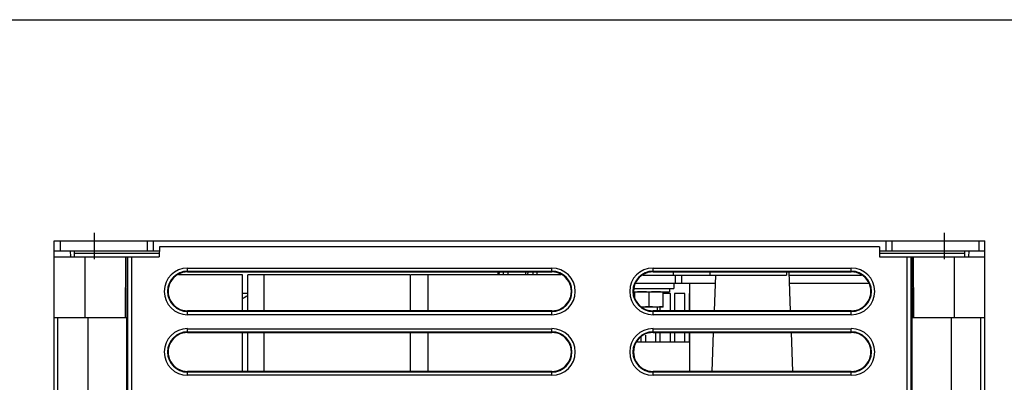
# Model space of a CAD drawing. Header units: millimetres. Extents: x 0 to 1500, y 0 to 1200.
# Tile 27 of 36: x 370 to 614, y 1110 to 1200. Entities that reach past the tile are written whole.
import ezdxf

# ---------------------------------------------------------------- set-up
doc = ezdxf.new("R2010")
doc.units = ezdxf.units.MM
doc.header["$LTSCALE"] = 82.5
doc.linetypes.add('CENTER', pattern=[0.6, 0.375, -0.075, 0.075, -0.075])
doc.layers.get('0').update_dxf_attribs({"linetype": 'CONTINUOUS'})
doc.layers.add('002_AXIS', color=7, linetype='CONTINUOUS')
doc.layers.add('00_COMPONENTS', color=7, linetype='CONTINUOUS')

msp = doc.modelspace()

# ---------------------------------------------------------------- linework, layer by layer
at = {"color": 7, "linetype": 'CONTINUOUS'}
msp.add_line((0, 1200), (1500, 1200), dxfattribs=at)
at = {"layer": '002_AXIS', "color": 7, "linetype": 'CENTER'}
for p, q in [((388.92, 1140.8), (388.92, 1147.3)), ((598.92, 1140.8), (598.92, 1147.3))]:
    msp.add_line(p, q, dxfattribs=at)
at = {"layer": '00_COMPONENTS', "color": 7, "linetype": 'CONTINUOUS'}
for p, q in [((378.92, 1037), (378.92, 1145.3)), ((380.42, 1145.3), (380.42, 1142.8)), ((401.92, 1145.3), (401.92, 1142.8)), ((403.42, 1145.3), (403.42, 1142.8)), ((404.99, 1143.8), (404.92, 1141.3)), ((582.86, 1143.8), (404.99, 1143.8)), ((582.86, 1143.8), (582.92, 1141.3)), ((584.42, 1145.3), (584.42, 1142.8)), ((585.92, 1145.3), (585.92, 1142.8)), ((607.42, 1145.3), (607.42, 1142.8)), ((608.92, 1037), (608.92, 1145.3)), ((378.92, 1142.8), (404.96, 1142.8)), ((378.92, 1141.3), (404.92, 1141.3)), ((382.93, 1142.8), (382.95, 1141.3)), ((383.92, 1142.8), (383.92, 1141.3)), ((396.96, 1141.3), (396.92, 1126.3)), ((582.89, 1142.8), (608.92, 1142.8)), ((582.92, 1141.3), (608.92, 1141.3)), ((590.88, 1141.3), (590.93, 1126.3)), ((603.92, 1142.8), (603.92, 1141.3)), ((604.92, 1142.8), (604.9, 1141.3)), ((425.52, 1136.9), (409.7, 1136.9)), ((411.92, 1137.62), (501.92, 1137.62)), ((425.52, 1127.98), (425.52, 1136.9)), ((426.82, 1127.98), (426.82, 1136.9)), ((467.02, 1136.9), (426.82, 1136.9)), ((430.82, 1127.98), (430.82, 1136.9)), ((467.02, 1127.98), (467.02, 1136.9)), ((504.15, 1136.9), (467.13, 1136.9)), ((471.32, 1127.98), (471.32, 1136.9)), ((488.59, 1136.9), (488.71, 1137.62)), ((488.9, 1136.9), (489.01, 1137.62)), ((495.96, 1137.62), (495.94, 1136.9)), ((497.18, 1137.62), (497.18, 1136.9)), ((524.39, 1136.8), (559.92, 1136.8)), ((526.92, 1137.62), (575.92, 1137.62)), ((531.92, 1137.62), (531.92, 1136.8)), ((532.42, 1136.8), (532.42, 1134.8)), ((533.92, 1136.8), (533.92, 1134.8)), ((540.92, 1137.62), (540.92, 1136.8)), ((542.32, 1136.8), (542.01, 1127.98)), ((559.92, 1137.62), (559.92, 1136.8)), ((560.5, 1137.62), (560.84, 1127.98)), ((560.53, 1136.8), (578.46, 1136.8)), ((522.71, 1134.8), (542.25, 1134.8)), ((532.02, 1134.8), (532.02, 1133.5)), ((535.92, 1134.8), (535.92, 1127.98)), ((560.6, 1134.8), (580.14, 1134.8)), ((426.82, 1132.3), (425.52, 1132.3)), ((522.34, 1133.5), (532.02, 1133.5)), ((522.34, 1132.7), (531.02, 1132.7)), ((522.42, 1132.3), (522.34, 1132.3)), ((522.42, 1131.19), (522.42, 1132.7)), ((525.92, 1132.55), (525.92, 1129.04)), ((529.42, 1128.9), (529.42, 1132.7)), ((531.22, 1132.3), (529.42, 1132.3)), ((531.02, 1133.5), (531.02, 1132.7)), ((531.22, 1127.98), (531.22, 1132.3)), ((532.22, 1132.3), (532.22, 1127.98)), ((534.82, 1132.3), (532.22, 1132.3)), ((534.82, 1127.98), (534.82, 1132.3)), ((535.82, 1132.3), (535.82, 1127.98)), ((535.92, 1132.3), (535.82, 1132.3)), ((529.42, 1128.9), (524.09, 1128.9)), ((527.92, 1128.9), (527.92, 1127.98)), ((528.62, 1128.9), (528.62, 1127.98)), ((501.92, 1127.98), (411.92, 1127.98)), ((575.92, 1127.98), (526.92, 1127.98)), ((378.92, 1126.3), (396.92, 1126.3)), ((590.93, 1126.3), (608.92, 1126.3)), ((411.92, 1122.61), (501.92, 1122.61)), ((425.52, 1112.98), (425.52, 1122.61)), ((426.82, 1112.98), (426.82, 1122.61)), ((430.82, 1112.98), (430.82, 1122.61)), ((467.02, 1112.98), (467.02, 1122.61)), ((471.32, 1112.98), (471.32, 1122.61)), ((524.02, 1120.3), (524.02, 1121.6)), ((525.02, 1122), (525.02, 1120.3)), ((526.92, 1122.61), (575.92, 1122.61)), ((527.62, 1120.3), (527.62, 1122.61)), ((528.62, 1122.61), (528.62, 1120.3)), ((531.22, 1120.3), (531.22, 1122.61)), ((532.22, 1122.61), (532.22, 1120.3)), ((534.82, 1120.3), (534.82, 1122.61)), ((535.82, 1122.61), (535.82, 1120.3)), ((535.92, 1122.61), (535.92, 1112.98)), ((541.82, 1122.61), (541.49, 1112.98)), ((561.02, 1122.61), (561.36, 1112.98)), ((523.08, 1120.3), (535.92, 1120.3)), ((501.92, 1112.98), (411.92, 1112.98)), ((575.92, 1112.98), (526.92, 1112.98))]:
    msp.add_line(p, q, dxfattribs=at)
at = {"layer": '00_COMPONENTS', "color": 3, "linetype": 'CONTINUOUS'}
msp.add_line((378.92, 1145.3), (608.92, 1145.3), dxfattribs=at)
at = {"layer": '00_COMPONENTS', "color": 9, "linetype": 'CONTINUOUS'}
for p, q in [((383.92, 1142.21), (404.95, 1142.21)), ((386.54, 1141.3), (386.54, 1126.3)), ((396.53, 1126.3), (396.66, 1141.3)), ((397.11, 1037), (397.11, 1141.3)), ((398.11, 1037), (398.11, 1141.3)), ((582.9, 1142.21), (603.92, 1142.21)), ((589.74, 1037), (589.74, 1141.3)), ((590.74, 1037), (590.74, 1141.3)), ((591.18, 1141.3), (591.31, 1126.3)), ((601.31, 1141.3), (601.31, 1126.3)), ((411.92, 1137.62), (411.92, 1138.56)), ((411.92, 1138.56), (501.92, 1138.56)), ((411.92, 1137.76), (501.92, 1137.76)), ((490, 1136.88), (490.01, 1137.62)), ((491.15, 1136.9), (491.16, 1137.62)), ((495.44, 1137.62), (495.43, 1136.9)), ((497.32, 1136.9), (497.32, 1137.62)), ((498.26, 1136.9), (498.26, 1137.62)), ((501.92, 1137.62), (501.92, 1138.56)), ((526.92, 1137.62), (526.92, 1138.56)), ((526.92, 1138.56), (575.92, 1138.56)), ((526.92, 1137.76), (575.92, 1137.76)), ((575.92, 1137.62), (575.92, 1138.56)), ((411.92, 1127.03), (411.92, 1127.98)), ((501.92, 1127.83), (411.92, 1127.83)), ((501.92, 1127.03), (411.92, 1127.03)), ((501.92, 1127.03), (501.92, 1127.98)), ((526.92, 1127.03), (526.92, 1127.98)), ((575.92, 1127.83), (526.92, 1127.83)), ((575.92, 1127.03), (526.92, 1127.03)), ((575.92, 1127.03), (575.92, 1127.98)), ((379.89, 1037), (379.89, 1126.3)), ((387.27, 1126.3), (387.27, 1037)), ((396.92, 1037), (396.92, 1126.3)), ((590.93, 1037), (590.93, 1126.3)), ((600.58, 1126.3), (600.58, 1037)), ((607.96, 1037), (607.96, 1126.3)), ((411.92, 1122.61), (411.92, 1123.56)), ((411.92, 1123.56), (501.92, 1123.56)), ((411.92, 1122.76), (501.92, 1122.76)), ((501.92, 1122.61), (501.92, 1123.56)), ((526.92, 1122.61), (526.92, 1123.56)), ((526.92, 1123.56), (575.92, 1123.56)), ((526.92, 1122.76), (575.92, 1122.76)), ((575.92, 1122.61), (575.92, 1123.56)), ((411.92, 1112.03), (411.92, 1112.98)), ((501.92, 1112.83), (411.92, 1112.83)), ((501.92, 1112.03), (411.92, 1112.03)), ((501.92, 1112.03), (501.92, 1112.98)), ((526.92, 1112.03), (526.92, 1112.98)), ((575.92, 1112.83), (526.92, 1112.83)), ((575.92, 1112.03), (526.92, 1112.03)), ((575.92, 1112.03), (575.92, 1112.98))]:
    msp.add_line(p, q, dxfattribs=at)
for centre, radius, start, end in [((411.92, 1132.8), 5.77, 90, 270), ((411.92, 1132.8), 4.97, 90, 270), ((501.92, 1132.8), 5.77, 270, 90), ((501.92, 1132.8), 4.97, 270, 90), ((526.92, 1132.8), 5.77, 90, 270), ((526.92, 1132.8), 4.97, 90, 270), ((575.92, 1132.8), 5.77, 270, 90), ((575.92, 1132.8), 4.97, 270, 90), ((411.92, 1117.8), 5.77, 90, 270), ((411.92, 1117.8), 4.97, 90, 270), ((501.92, 1117.8), 5.77, 270, 90), ((501.92, 1117.8), 4.97, 270, 90), ((526.92, 1117.8), 5.77, 90, 270), ((526.92, 1117.8), 4.97, 90, 270), ((575.92, 1117.8), 5.77, 270, 90), ((575.92, 1117.8), 4.97, 270, 90)]:
    msp.add_arc(centre, radius, start, end, dxfattribs=at)
at = {"layer": '00_COMPONENTS', "color": 7, "linetype": 'CONTINUOUS'}
for centre, radius, start, end in [((444.67, 1098.8), 37.46, 118.674, 120.87), ((524.17, 1138.68), 9.79, 269.5026, 269.9998)]:
    msp.add_arc(centre, radius, start, end, dxfattribs=at)
for centre, major_axis, ratio, start_param, end_param in [((382.63, 1141.3), (0.416, 0.277), 0.999505, -0.587716, 0.199543), ((411.92, 1132.8), (0, 4.82), 1, 0, 3.141593), ((501.92, 1132.8), (0, 4.82), 1, -3.141593, 0), ((526.92, 1132.8), (0, 4.82), 1, 0, 3.141593), ((575.92, 1132.8), (0, 4.82), 1, -3.141593, 0), ((411.92, 1117.8), (0, 4.82), 1, 0, 3.141593), ((501.92, 1117.8), (0, 4.82), 1, -3.141593, 0), ((526.92, 1117.8), (0, 4.82), 1, 0, 3.141593), ((575.92, 1117.8), (0, 4.82), 1, -3.141593, 0)]:
    msp.add_ellipse(centre, major_axis=major_axis, ratio=ratio, start_param=start_param, end_param=end_param, dxfattribs=at)
for points, knots in [([(524.17, 1132.7), (523.88, 1132.7), (523.3, 1132.67), (522.71, 1132.6), (522.42, 1132.55)], [0, 0, 0, 0, 0.499581, 1, 1, 1, 1]), ([(525.92, 1132.55), (525.63, 1132.6), (525.05, 1132.67), (524.47, 1132.7), (524.17, 1132.7)], [0, 0, 0, 0, 0.500419, 1, 1, 1, 1]), ([(527.67, 1132.7), (527.38, 1132.7), (526.8, 1132.67), (526.21, 1132.6), (525.92, 1132.55)], [0, 0, 0, 0, 0.499581, 1, 1, 1, 1]), ([(529.42, 1132.55), (529.13, 1132.6), (528.55, 1132.67), (527.97, 1132.7), (527.67, 1132.7)], [0, 0, 0, 0, 0.500419, 1, 1, 1, 1]), ([(525.92, 1129.04), (525.63, 1129), (525.05, 1128.92), (524.47, 1128.9), (524.17, 1128.9)], [0, 0, 0, 0, 0.500419, 1, 1, 1, 1]), ([(527.67, 1128.9), (527.38, 1128.9), (526.8, 1128.92), (526.21, 1129), (525.92, 1129.04)], [0, 0, 0, 0, 0.499581, 1, 1, 1, 1]), ([(529.42, 1129.04), (529.13, 1129), (528.55, 1128.92), (527.97, 1128.9), (527.67, 1128.9)], [0, 0, 0, 0, 0.500419, 1, 1, 1, 1])]:
    msp.add_open_spline(points, degree=3, knots=knots, dxfattribs=at)

doc.saveas('drawing.dxf')
